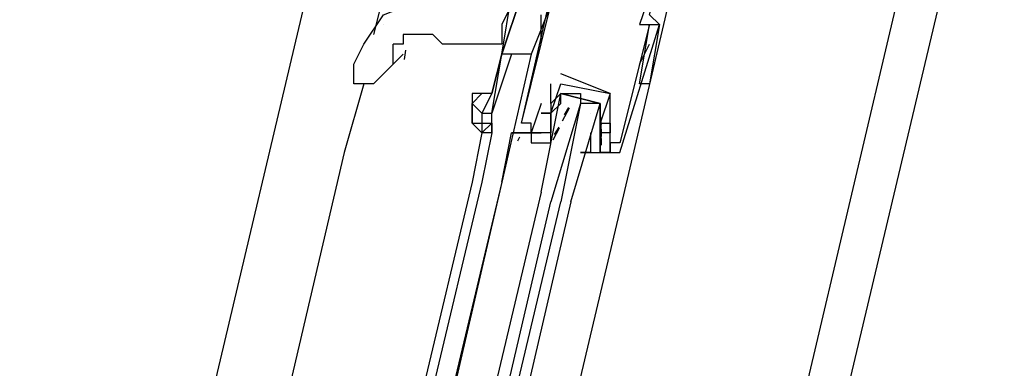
# Model space of a CAD drawing. Header units: feet. Extents: x -79 to 198, y -22 to 181.
# Tile 16 of 256: x 68.654 to 69.987, y 17.032 to 17.504. Entities that reach past the tile are written whole.
import ezdxf

# ---------------------------------------------------------------- set-up
doc = ezdxf.new("R2010")
doc.units = ezdxf.units.FT
doc.layers.add('A-LINEA', color=7, linetype='CONTINUOUS')

msp = doc.modelspace()

# ---------------------------------------------------------------- linework, layer by layer
at = {"layer": 'A-LINEA'}
for p, q in [((68.0933, 9.9111), (69.9867, 17.8978)), ((67.56, 11.2578), (69.0933, 17.7511)), ((69.4667, 17.2444), (69.56, 17.6444)), ((69.16, 17.5911), (69.1333, 17.4844)), ((68.32, 11.0711), (69.8533, 17.5778)), ((69.3733, 17.5244), (69.3467, 17.4578)), ((69.36, 17.4711), (69.36, 17.5111)), ((69.1467, 17.4978), (69.1467, 17.4978)), ((69.4933, 17.4978), (69.4933, 17.4978)), ((69.4933, 17.4178), (69.5067, 17.4978)), ((69.4933, 17.4178), (69.5067, 17.4978)), ((69.5067, 17.4978), (69.5067, 17.4978)), ((69.52, 17.4978), (69.52, 17.4978)), ((69.52, 17.4978), (69.52, 17.4978)), ((69.16, 17.4444), (69.16, 17.4711)), ((69.3067, 17.4711), (69.3067, 17.4711)), ((69.3067, 17.4711), (69.3067, 17.4711)), ((69.3067, 17.4711), (69.3067, 17.4711)), ((69.4933, 17.4444), (69.5067, 17.4711)), ((69.5067, 17.4711), (69.5067, 17.4711)), ((69.1733, 17.4578), (69.16, 17.4444)), ((69.1766, 17.4632), (69.1748, 17.4504)), ((69.2933, 17.4044), (69.3067, 17.4578)), ((69.3067, 17.4578), (69.2933, 17.4044)), ((69.3067, 17.4578), (69.3067, 17.4578)), ((69.4933, 17.4444), (69.4933, 17.4444)), ((69.3867, 17.4311), (69.3867, 17.4311)), ((69.12, 17.4178), (69.0933, 17.3244)), ((69.3733, 17.3911), (69.3733, 17.4178)), ((69.3733, 17.4178), (69.3733, 17.4178)), ((69.3867, 17.4178), (69.3867, 17.4178)), ((69.3867, 17.4178), (69.3867, 17.4178)), ((69.5067, 17.4178), (69.5067, 17.4178)), ((69.4133, 17.4044), (69.4133, 17.3911)), ((69.4533, 17.4044), (69.4533, 17.4044)), ((69.4533, 17.4044), (69.4533, 17.4044)), ((69.36, 17.3911), (69.36, 17.3911)), ((69.3733, 17.3911), (69.3733, 17.3911)), ((69.3867, 17.3911), (69.3867, 17.3911)), ((69.3915, 17.3756), (69.3977, 17.3857)), ((69.36, 17.3778), (69.36, 17.3778)), ((69.3733, 17.3778), (69.3733, 17.3778)), ((69.3733, 17.3778), (69.3733, 17.3778)), ((69.3733, 17.3778), (69.3733, 17.3778)), ((69.3887, 17.3673), (69.3983, 17.3852)), ((69.4267, 17.3778), (69.4267, 17.3778)), ((69.4401, 17.3742), (69.4412, 17.3623)), ((69.2933, 17.3644), (69.28, 17.3511)), ((69.28, 17.3644), (69.28, 17.3511)), ((69.3333, 17.3644), (69.3333, 17.3644)), ((69.3333, 17.3644), (69.3333, 17.3644)), ((69.3467, 17.3644), (69.3467, 17.3644)), ((69.3733, 17.3644), (69.3733, 17.3644)), ((69.3733, 17.3511), (69.3733, 17.3644)), ((69.3782, 17.3489), (69.3844, 17.3591)), ((69.3867, 17.3644), (69.3867, 17.3644)), ((69.44, 17.3644), (69.44, 17.3644)), ((69.4409, 17.3667), (69.4414, 17.3463)), ((69.4533, 17.3644), (69.4533, 17.3644)), ((69.4533, 17.3644), (69.4533, 17.3644)), ((69.28, 17.3511), (69.2667, 17.2844)), ((69.2933, 17.3511), (69.28, 17.2844)), ((69.2933, 17.3511), (69.2933, 17.3511)), ((69.3285, 17.3405), (69.3312, 17.346)), ((69.3285, 17.3405), (69.3312, 17.346)), ((69.3285, 17.3405), (69.3312, 17.346)), ((69.3333, 17.3511), (69.36, 17.3511)), ((69.3333, 17.3511), (69.3333, 17.3511)), ((69.3333, 17.3511), (69.3467, 17.3511)), ((69.3333, 17.3511), (69.3467, 17.3511)), ((69.3333, 17.3511), (69.3467, 17.3511)), ((69.3467, 17.3511), (69.3467, 17.3511)), ((69.36, 17.3511), (69.36, 17.3511)), ((69.3733, 17.3511), (69.3733, 17.3511)), ((69.3764, 17.3419), (69.3848, 17.3581)), ((69.4267, 17.3511), (69.4267, 17.3378)), ((69.4267, 17.3511), (69.4267, 17.3511)), ((69.44, 17.3511), (69.44, 17.3511)), ((69.4401, 17.3476), (69.4412, 17.3357)), ((69.4408, 17.3529), (69.4411, 17.3346)), ((69.4533, 17.3511), (69.4533, 17.3511)), ((69.4267, 17.3378), (69.4267, 17.3378)), ((69.44, 17.3378), (69.44, 17.3378)), ((69.4533, 17.3378), (69.4533, 17.3378)), ((69.4667, 17.3378), (69.4667, 17.3378)), ((69.0933, 17.3244), (68.5067, 14.8044)), ((69.44, 17.3244), (69.44, 17.3244)), ((69.4533, 17.3244), (69.4533, 17.3244)), ((69.4667, 17.3244), (69.4667, 17.3244)), ((69.2667, 17.2844), (68.6667, 14.7644)), ((69.28, 17.2844), (68.68, 14.7644)), ((69.3067, 17.2844), (68.7067, 14.7511)), ((69.3067, 17.2844), (68.72, 14.7511)), ((68.8667, 14.7111), (69.4667, 17.2444))]:
    msp.add_line(p, q, dxfattribs=at)
for points in [[(69.44, 17.3378), (69.44, 17.3244), (69.4667, 17.3244), (69.52, 17.4978), (69.5067, 17.5111), (69.52, 17.5644), (69.5067, 17.5511), (69.4, 17.5778), (69.4, 17.5911)], [(69.3333, 17.3644), (69.3733, 17.5244), (69.3867, 17.5244), (69.3867, 17.5644), (69.4, 17.5644), (69.4133, 17.5644), (69.4133, 17.5511), (69.48, 17.5378), (69.48, 17.5511), (69.4933, 17.5378), (69.5067, 17.5378), (69.4933, 17.4978), (69.5067, 17.4978), (69.4667, 17.3378), (69.4533, 17.3378), (69.4533, 17.3244), (69.4533, 17.3644), (69.4533, 17.3644), (69.4533, 17.4044), (69.4533, 17.4044), (69.3867, 17.4311)], [(69.1067, 17.4444), (69.12, 17.4711), (69.1467, 17.5111), (69.2133, 17.5378)], [(69.3467, 17.4578), (69.3067, 17.4578), (69.3333, 17.5378), (69.3733, 17.5244)], [(69.3067, 17.4578), (69.32, 17.5378), (69.3333, 17.5378), (69.3067, 17.4578), (69.3067, 17.4578), (69.3067, 17.4578)], [(69.32, 17.5378), (69.32, 17.5244), (69.3067, 17.4978), (69.3067, 17.4711), (69.3067, 17.4711)], [(69.36, 17.3911), (69.3467, 17.3511), (69.3467, 17.3644), (69.3333, 17.3644), (69.3733, 17.5378)], [(69.5067, 17.4978), (69.52, 17.4978), (69.5067, 17.4178), (69.4933, 17.4178)], [(69.3067, 17.4711), (69.28, 17.4711), (69.2667, 17.4711), (69.2533, 17.4711), (69.24, 17.4711), (69.2267, 17.4711), (69.2133, 17.4844), (69.2, 17.4844), (69.1867, 17.4844), (69.1733, 17.4844), (69.1733, 17.4711), (69.16, 17.4711)], [(69.32, 17.4578), (69.2933, 17.3778), (69.2933, 17.3778), (69.3067, 17.4578)], [(69.3467, 17.4578), (69.3067, 17.2844), (69.32, 17.3511), (69.3467, 17.3511), (69.3467, 17.3511)], [(69.16, 17.4444), (69.1333, 17.4178), (69.1067, 17.4178), (69.1067, 17.4444)], [(69.3733, 17.3644), (69.3733, 17.3778), (69.36, 17.3778), (69.3733, 17.3778), (69.3867, 17.4178), (69.4533, 17.4044), (69.44, 17.3644), (69.4533, 17.3644), (69.4533, 17.3511), (69.44, 17.3511)], [(69.2933, 17.4044), (69.2933, 17.4044), (69.28, 17.4044), (69.2667, 17.4044)], [(69.28, 17.4044), (69.2667, 17.3911), (69.28, 17.3778)], [(69.2667, 17.4044), (69.2667, 17.3911), (69.2667, 17.3911)], [(69.2933, 17.4044), (69.28, 17.3778), (69.28, 17.3778), (69.2933, 17.3778)], [(69.4267, 17.3378), (69.4267, 17.3244), (69.4133, 17.3244), (69.4533, 17.3244), (69.44, 17.3244), (69.44, 17.3378), (69.44, 17.3644), (69.44, 17.3911), (69.3867, 17.4044), (69.3733, 17.3911), (69.3733, 17.3778), (69.3733, 17.3511), (69.36, 17.3511), (69.3467, 17.3511), (69.3467, 17.3378), (69.3733, 17.3378), (69.3733, 17.3511)], [(69.36, 17.2711), (69.3867, 17.4044), (69.4, 17.4044), (69.4133, 17.4044), (69.4133, 17.3911), (69.3733, 17.2578)], [(69.3733, 17.3778), (69.3867, 17.3911), (69.3867, 17.4044), (69.44, 17.3911), (69.44, 17.3778), (69.44, 17.3644)], [(69.28, 17.3778), (69.2667, 17.3911), (69.2667, 17.3644), (69.28, 17.3644)], [(69.2667, 17.3644), (69.2667, 17.3644), (69.2667, 17.3911), (69.2667, 17.3911), (69.2667, 17.3911), (69.2667, 17.3911)], [(69.4, 17.2578), (69.44, 17.3911), (69.4267, 17.3911), (69.4133, 17.3911), (69.3867, 17.2578)], [(69.28, 17.3778), (69.28, 17.3644), (69.2933, 17.3644), (69.2933, 17.3778)], [(69.2933, 17.3644), (69.2933, 17.3511), (69.2933, 17.3778)], [(69.2933, 17.3511), (69.28, 17.3511), (69.28, 17.3511), (69.2667, 17.3644), (69.2667, 17.3644)], [(69.2667, 17.3644), (69.2667, 17.3644), (69.2667, 17.3644)], [(69.3467, 17.3511), (69.3467, 17.3511), (69.32, 17.3511)], [(69.3467, 17.3511), (69.3467, 17.3511), (69.32, 17.3511)], [(69.36, 17.2711), (68.7467, 14.6844), (68.76, 14.6711), (68.7733, 14.6844), (69.3733, 17.2578)], [(69.4, 17.2578), (68.8, 14.6711), (68.7867, 14.6711), (68.7733, 14.6711), (69.3867, 17.2578)]]:
    msp.add_lwpolyline(points, dxfattribs=at)

doc.saveas('drawing.dxf')
